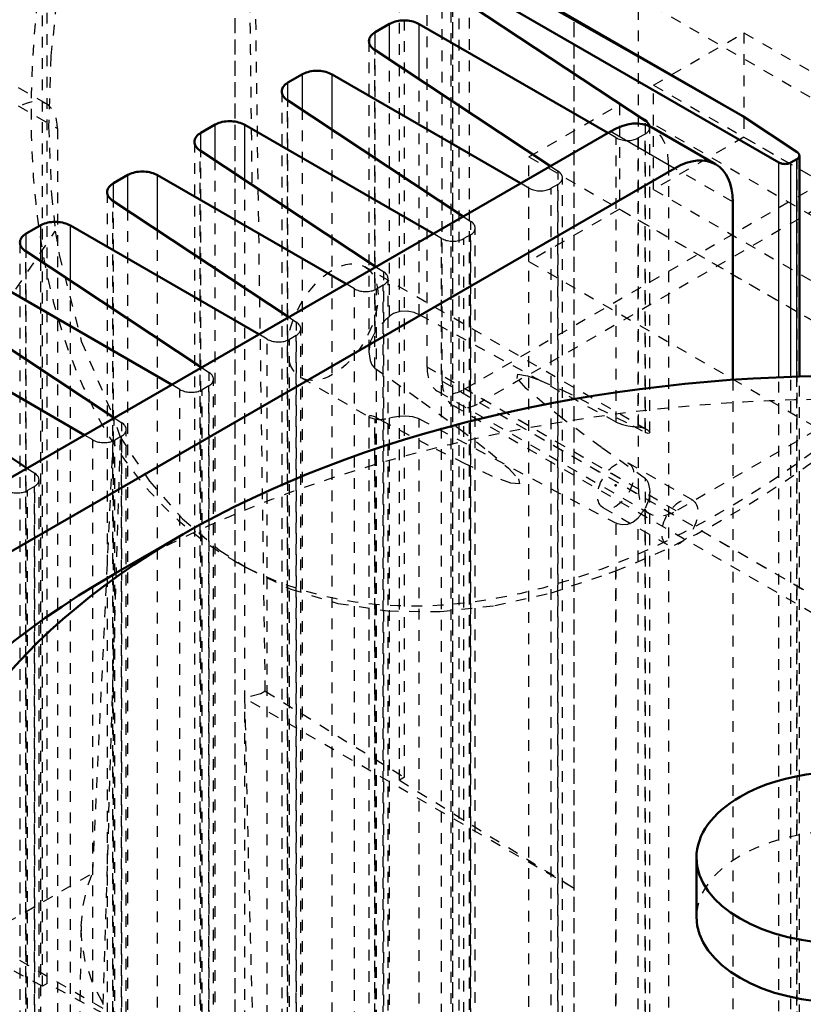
# Model space of a CAD drawing. Header units: millimetres. Extents: x -907 to 463, y -591 to 1160.
# Tile 53 of 60: x -240 to -167, y 611 to 703. Entities that reach past the tile are written whole.
import ezdxf

# ---------------------------------------------------------------- set-up
doc = ezdxf.new("R2010")
doc.units = ezdxf.units.MM
doc.linetypes.add('Dashed', pattern=[2, 1, -1])
for name, color, linetype, lineweight in [('2d ConnectionPoints', 7, 'Continuous', 50), ('AM_0', 7, 'Continuous', 50), ('AM_4', 3, 'Continuous', 25), ('AM_9', 6, 'Dashed', 25)]:
    doc.layers.add(name, color=color, linetype=linetype, lineweight=lineweight)

# ---------------------------------------------------------------- blocks, each defined once
blk = doc.blocks.new('108_part_1_3_0_in_HSVP164161451021531101300230_6')
at = {"layer": 'AM_9'}
for p, q in [((-237.563, 695.328), (-248.17, 701.451)), ((-247.134, 699.162), (-236.527, 693.038)), ((-236.527, 693.038), (-236.527, 577.09))]:
    blk.add_line(p, q, dxfattribs=at)
blk.add_ellipse((-240.063, 690.997), major_axis=(2.5, 4.33), ratio=0.577382, start_param=5.497706, end_param=7.068502, dxfattribs=at)
blk = doc.blocks.new('110_Upper_Cover_2PumpDrive_210_3_0_in_HSVP164161451021531101300230_6')
at = {"layer": 'AM_9'}
for p, q in [((-237.941, 612.606), (-237.941, 732.363)), ((-237.473, 612.876), (-237.473, 731.736)), ((-219.91, 719.37), (-219.91, 496.454)), ((-237.941, 612.606), (-264.286, 626.788)), ((-253.931, 623.061), (-219.91, 603.421)), ((-237.473, 612.876), (-237.941, 612.606)), ((-219.91, 603.421), (-237.473, 612.876))]:
    blk.add_line(p, q, dxfattribs=at)
blk = doc.blocks.new('111_Lower_Cover_2PumpDrive_2_3_0_in_HSVP164161451021531101300230_6')
at = {"layer": 'AM_0'}
for p, q in [((-172.301, 694.182), (-221.567, 722.625)), ((-168.905, 689.838), (-197.908, 706.581)), ((-199.475, 705.677), (-181.42, 693.746)), ((-205.389, 702.833), (-206.746, 702.05)), ((-184.949, 692.61), (-202.611, 702.806)), ((-206.794, 700.391), (-190.325, 689.507)), ((-213.565, 698.113), (-214.922, 697.33)), ((-193.125, 687.89), (-210.787, 698.086)), ((-214.97, 695.671), (-198.501, 684.787)), ((-172.301, 694.182), (-167.209, 690.817)), ((-221.741, 693.393), (-223.098, 692.61)), ((-201.301, 683.17), (-218.963, 693.366)), ((-223.146, 690.951), (-206.676, 680.067)), ((-166.994, 669.771), (-166.994, 690.487)), ((-167.794, 689.827), (-167.228, 690.154)), ((-229.917, 688.673), (-231.274, 687.89)), ((-209.477, 678.45), (-227.139, 688.646)), ((-231.322, 686.231), (-214.852, 675.347)), ((-238.093, 683.954), (-239.45, 683.17)), ((-217.653, 673.731), (-235.315, 683.927)), ((-239.498, 681.512), (-223.028, 670.628)), ((-225.829, 669.011), (-243.491, 679.207)), ((-247.674, 676.792), (-231.204, 665.908)), ((-234.005, 664.291), (-251.667, 674.487)), ((-255.85, 672.072), (-239.38, 661.188))]:
    blk.add_line(p, q, dxfattribs=at)
for points in [[(-172.301, 694.182), (-182.046, 699.76), (-190.861, 704.73), (-198.679, 709.056), (-205.44, 712.705), (-211.093, 715.648), (-215.595, 717.863), (-218.911, 719.334), (-221.017, 720.048), (-221.825, 720.068)], [(-202.611, 702.806), (-202.744, 702.876), (-202.886, 702.94), (-203.036, 702.996), (-203.194, 703.044), (-203.357, 703.084), (-203.525, 703.115), (-203.697, 703.137), (-203.87, 703.151), (-204.045, 703.155), (-204.219, 703.151), (-204.391, 703.137), (-204.56, 703.114), (-204.724, 703.083), (-204.883, 703.043), (-205.035, 702.994), (-205.179, 702.938), (-205.313, 702.875), (-205.389, 702.833)], [(-206.746, 702.05), (-206.864, 701.975), (-206.97, 701.895), (-207.064, 701.809), (-207.144, 701.718), (-207.211, 701.623), (-207.263, 701.525), (-207.301, 701.424), (-207.324, 701.321), (-207.332, 701.217)], [(-207.332, 701.217), (-207.324, 701.113), (-207.301, 701.009), (-207.263, 700.906), (-207.211, 700.806), (-207.144, 700.708), (-207.064, 700.614), (-206.97, 700.524), (-206.864, 700.439), (-206.794, 700.391)], [(-210.787, 698.086), (-210.92, 698.157), (-211.062, 698.22), (-211.212, 698.276), (-211.37, 698.324), (-211.533, 698.364), (-211.701, 698.395), (-211.873, 698.417), (-212.046, 698.431), (-212.221, 698.435), (-212.395, 698.431), (-212.567, 698.417), (-212.736, 698.394), (-212.9, 698.363), (-213.059, 698.323), (-213.211, 698.274), (-213.355, 698.218), (-213.489, 698.155), (-213.565, 698.113)], [(-214.922, 697.33), (-215.04, 697.256), (-215.146, 697.175), (-215.24, 697.089), (-215.32, 696.998), (-215.387, 696.903), (-215.439, 696.805), (-215.477, 696.704), (-215.5, 696.601), (-215.508, 696.497)], [(-215.508, 696.497), (-215.5, 696.393), (-215.477, 696.289), (-215.439, 696.186), (-215.387, 696.086), (-215.32, 695.988), (-215.24, 695.894), (-215.146, 695.804), (-215.04, 695.719), (-214.97, 695.671)], [(-218.963, 693.366), (-219.096, 693.437), (-219.238, 693.5), (-219.388, 693.556), (-219.545, 693.604), (-219.709, 693.644), (-219.877, 693.675), (-220.049, 693.698), (-220.222, 693.711), (-220.397, 693.715), (-220.571, 693.711), (-220.743, 693.697), (-220.912, 693.674), (-221.076, 693.643), (-221.235, 693.603), (-221.387, 693.555), (-221.531, 693.498), (-221.665, 693.435), (-221.741, 693.393)], [(-181.017, 693.126), (-181.023, 693.204), (-181.04, 693.282), (-181.068, 693.359), (-181.108, 693.435), (-181.158, 693.508), (-181.218, 693.578), (-181.289, 693.646), (-181.368, 693.709), (-181.42, 693.746)], [(-223.098, 692.61), (-223.216, 692.536), (-223.322, 692.455), (-223.416, 692.369), (-223.496, 692.278), (-223.563, 692.183), (-223.615, 692.085), (-223.653, 691.984), (-223.676, 691.881), (-223.683, 691.777)], [(-223.683, 691.777), (-223.676, 691.673), (-223.653, 691.569), (-223.615, 691.466), (-223.563, 691.366), (-223.496, 691.268), (-223.416, 691.174), (-223.322, 691.084), (-223.216, 691), (-223.146, 690.951)], [(-167.228, 690.154), (-167.181, 690.184), (-167.139, 690.216), (-167.101, 690.25), (-167.069, 690.287), (-167.042, 690.324), (-167.021, 690.364), (-167.006, 690.404), (-166.997, 690.445), (-166.994, 690.487)], [(-166.994, 690.487), (-166.997, 690.529), (-167.006, 690.57), (-167.021, 690.611), (-167.042, 690.651), (-167.069, 690.691), (-167.101, 690.728), (-167.139, 690.764), (-167.181, 690.798), (-167.209, 690.817)], [(-168.905, 689.838), (-168.852, 689.81), (-168.796, 689.784), (-168.735, 689.762), (-168.672, 689.743), (-168.607, 689.727), (-168.54, 689.714), (-168.471, 689.705), (-168.402, 689.7), (-168.332, 689.698), (-168.262, 689.7), (-168.194, 689.706), (-168.126, 689.715), (-168.06, 689.727), (-167.997, 689.743), (-167.936, 689.762), (-167.878, 689.785), (-167.825, 689.81), (-167.794, 689.827)], [(-227.139, 688.646), (-227.272, 688.717), (-227.414, 688.78), (-227.564, 688.836), (-227.721, 688.884), (-227.885, 688.924), (-228.053, 688.955), (-228.224, 688.978), (-228.398, 688.991), (-228.573, 688.996), (-228.747, 688.991), (-228.919, 688.977), (-229.088, 688.955), (-229.252, 688.923), (-229.411, 688.883), (-229.563, 688.835), (-229.706, 688.779), (-229.841, 688.715), (-229.917, 688.673)], [(-231.274, 687.89), (-231.391, 687.816), (-231.498, 687.735), (-231.591, 687.649), (-231.672, 687.558), (-231.739, 687.463), (-231.791, 687.365), (-231.829, 687.264), (-231.852, 687.161), (-231.859, 687.057)], [(-231.859, 687.057), (-231.852, 686.953), (-231.829, 686.849), (-231.791, 686.747), (-231.739, 686.646), (-231.672, 686.548), (-231.591, 686.454), (-231.498, 686.365), (-231.391, 686.28), (-231.322, 686.231)], [(-235.315, 683.927), (-235.447, 683.997), (-235.589, 684.06), (-235.74, 684.116), (-235.897, 684.164), (-236.061, 684.204), (-236.229, 684.235), (-236.4, 684.258), (-236.574, 684.271), (-236.749, 684.276), (-236.922, 684.271), (-237.095, 684.257), (-237.263, 684.235), (-237.428, 684.203), (-237.587, 684.163), (-237.739, 684.115), (-237.882, 684.059), (-238.017, 683.995), (-238.093, 683.954)], [(-239.45, 683.17), (-239.567, 683.096), (-239.674, 683.015), (-239.767, 682.929), (-239.848, 682.839), (-239.915, 682.744), (-239.967, 682.645), (-240.005, 682.544), (-240.028, 682.441), (-240.035, 682.337)], [(-240.035, 682.337), (-240.028, 682.233), (-240.005, 682.129), (-239.967, 682.027), (-239.915, 681.926), (-239.848, 681.829), (-239.767, 681.735), (-239.674, 681.645), (-239.567, 681.56), (-239.498, 681.512)]]:
    blk.add_lwpolyline(points, dxfattribs=at)
at = {"layer": 'AM_4'}
for p, q in [((-205.389, 699.463), (-205.389, 702.833)), ((-202.611, 697.627), (-202.611, 702.806)), ((-206.746, 700.359), (-206.746, 702.05)), ((-213.565, 694.743), (-213.565, 698.113)), ((-210.787, 692.907), (-210.787, 698.086)), ((-214.922, 695.639), (-214.922, 697.33)), ((-221.741, 690.023), (-221.741, 693.393)), ((-218.963, 688.187), (-218.963, 693.366)), ((-223.098, 690.919), (-223.098, 692.61)), ((-168.905, 669.705), (-168.905, 689.838)), ((-167.794, 669.746), (-167.794, 689.827)), ((-167.228, 669.765), (-167.228, 690.154)), ((-229.917, 685.303), (-229.917, 688.673)), ((-227.139, 683.467), (-227.139, 688.646)), ((-231.274, 686.199), (-231.274, 687.89)), ((-239.45, 681.48), (-239.45, 683.17)), ((-238.093, 680.583), (-238.093, 683.954)), ((-235.315, 678.747), (-235.315, 683.927))]:
    blk.add_line(p, q, dxfattribs=at)
at = {"layer": 'AM_9'}
for p, q in [((-219.91, 718.962), (-219.91, 495.23)), ((-199.663, 705.966), (-199.663, 505.732)), ((-199.475, 505.503), (-199.475, 705.677)), ((-199.458, 505.997), (-199.458, 705.666)), ((-198.881, 506.33), (-198.881, 705.284)), ((-197.908, 506.407), (-197.908, 704.642)), ((-207.332, 701.217), (-207.332, 672.096)), ((-206.794, 670.572), (-206.794, 700.391)), ((-206.746, 673.972), (-206.746, 700.359)), ((-205.389, 675.432), (-205.389, 699.463)), ((-202.611, 675.567), (-202.611, 697.627)), ((-215.508, 696.497), (-215.508, 496.312)), ((-214.97, 495.659), (-214.97, 695.671)), ((-214.922, 497.07), (-214.922, 695.639)), ((-213.565, 497.853), (-213.565, 694.743)), ((-181.42, 664.519), (-181.42, 693.746)), ((-210.787, 498.074), (-210.787, 692.907)), ((-184.168, 692.159), (-184.949, 692.61)), ((-181.457, 692.501), (-182.085, 692.139)), ((-181.457, 664.884), (-181.457, 692.501)), ((-181.017, 664.549), (-181.017, 693.126)), ((-223.683, 691.777), (-223.683, 491.592)), ((-184.168, 665.51), (-184.168, 692.159)), ((-182.085, 665.032), (-182.085, 692.139)), ((-223.146, 490.939), (-223.146, 690.951)), ((-223.098, 492.35), (-223.098, 690.919)), ((-167.209, 497.257), (-167.209, 690.817)), ((-221.741, 493.133), (-221.741, 690.023)), ((-190.325, 689.507), (-189.596, 689.026)), ((-189.596, 492.259), (-189.596, 689.026)), ((-218.963, 493.354), (-218.963, 688.187)), ((-192.344, 687.439), (-193.125, 687.89)), ((-189.633, 687.782), (-190.261, 687.419)), ((-189.633, 491.201), (-189.633, 687.782)), ((-189.193, 491.77), (-189.193, 688.406)), ((-231.859, 687.057), (-231.859, 486.872)), ((-192.344, 490.673), (-192.344, 687.439)), ((-190.261, 490.839), (-190.261, 687.419)), ((-231.322, 486.22), (-231.322, 686.231)), ((-231.274, 487.63), (-231.274, 686.199)), ((-229.917, 488.413), (-229.917, 685.303)), ((-198.501, 684.787), (-197.772, 684.306)), ((-197.772, 487.539), (-197.772, 684.306)), ((-227.139, 488.635), (-227.139, 683.467)), ((-200.52, 682.719), (-201.301, 683.17)), ((-197.369, 487.05), (-197.369, 683.686)), ((-240.035, 682.337), (-240.035, 482.152)), ((-200.52, 485.953), (-200.52, 682.719)), ((-197.808, 683.062), (-198.436, 682.699)), ((-198.436, 486.119), (-198.436, 682.699)), ((-197.808, 486.481), (-197.808, 683.062)), ((-239.498, 481.5), (-239.498, 681.512)), ((-239.45, 482.91), (-239.45, 681.48)), ((-238.093, 483.693), (-238.093, 680.583)), ((-181.202, 664.76), (-207.718, 680.068)), ((-206.676, 680.067), (-205.948, 679.586)), ((-205.948, 482.819), (-205.948, 679.586)), ((-235.315, 483.915), (-235.315, 678.747)), ((-205.545, 482.33), (-205.545, 678.967)), ((-208.696, 678), (-209.477, 678.45)), ((-208.696, 481.233), (-208.696, 678)), ((-205.984, 678.342), (-206.612, 677.979)), ((-206.612, 481.399), (-206.612, 677.979)), ((-205.984, 481.762), (-205.984, 678.342)), ((-214.852, 675.347), (-214.124, 674.866)), ((-214.124, 478.1), (-214.124, 674.866)), ((-184.168, 665.51), (-202.611, 675.567)), ((-213.721, 477.61), (-213.721, 674.247)), ((-216.872, 673.28), (-217.653, 673.731)), ((-216.872, 527.83), (-216.872, 673.28)), ((-214.16, 673.622), (-214.788, 673.259)), ((-214.788, 476.679), (-214.788, 673.259)), ((-214.16, 477.042), (-214.16, 673.622)), ((-223.028, 670.628), (-222.3, 670.146)), ((-222.3, 473.38), (-222.3, 670.146)), ((-221.897, 472.89), (-221.897, 669.527)), ((-213.718, 669.675), (-207.221, 665.925)), ((-191.337, 669.432), (-189.193, 668.482)), ((-168.905, 496.278), (-168.905, 669.705)), ((-167.794, 498.469), (-167.794, 669.746)), ((-167.228, 498.795), (-167.228, 669.765)), ((-166.994, 497.894), (-166.994, 669.771)), ((-225.048, 668.56), (-225.829, 669.011)), ((-225.048, 471.793), (-225.048, 668.56)), ((-222.336, 668.902), (-222.964, 668.54)), ((-222.964, 471.959), (-222.964, 668.54)), ((-222.336, 472.322), (-222.336, 668.902)), ((-189.193, 668.482), (-187.643, 667.736)), ((-187.643, 667.736), (-182.605, 665.149)), ((-189.193, 665.844), (-190.849, 667.147)), ((-231.204, 665.908), (-230.476, 665.426)), ((-207.332, 666.037), (-207.295, 665.974)), ((-207.332, 666.03), (-207.332, 545.531)), ((-207.295, 665.974), (-207.247, 665.94)), ((-207.247, 665.94), (-206.938, 665.832)), ((-206.938, 665.832), (-206.746, 665.792)), ((-206.794, 544.008), (-206.794, 665.984)), ((-206.746, 547.408), (-206.746, 665.792)), ((-205.389, 548.868), (-205.389, 665.898)), ((-202.611, 549.003), (-202.611, 665.82)), ((-202.611, 665.82), (-184.168, 656.02)), ((-230.476, 468.66), (-230.476, 665.426)), ((-230.073, 468.17), (-230.073, 664.807)), ((-182.605, 665.149), (-181.42, 664.519)), ((-181.232, 664.778), (-181.03, 664.592)), ((-233.224, 663.84), (-234.005, 664.291)), ((-233.224, 467.073), (-233.224, 663.84)), ((-230.512, 664.182), (-231.14, 663.82)), ((-231.14, 467.24), (-231.14, 663.82)), ((-230.512, 467.602), (-230.512, 664.182)), ((-181.017, 664.54), (-181.073, 664.454)), ((-181.03, 664.592), (-181.017, 664.54)), ((-239.38, 661.188), (-238.652, 660.707)), ((-238.652, 463.94), (-238.652, 660.707)), ((-238.249, 463.45), (-238.249, 660.087)), ((-181.42, 537.955), (-181.42, 660.183)), ((-238.688, 659.462), (-239.316, 659.1)), ((-239.316, 462.52), (-239.316, 659.1)), ((-238.688, 462.882), (-238.688, 659.462)), ((-181.017, 537.975), (-181.017, 658.978)), ((-181.457, 538.32), (-181.457, 657.412)), ((-182.085, 538.468), (-182.085, 656.54)), ((-184.168, 538.946), (-184.168, 656.02))]:
    blk.add_line(p, q, dxfattribs=at)
for points in [[(-174.112, 695.229), (-183.327, 700.514), (-191.63, 705.202), (-198.959, 709.258), (-205.258, 712.652), (-210.478, 715.357), (-214.58, 717.353), (-217.533, 718.625), (-219.314, 719.163), (-219.91, 718.962), (-219.91, 718.962)], [(-181.457, 692.501), (-181.368, 692.557), (-181.289, 692.618), (-181.218, 692.682), (-181.158, 692.75), (-181.108, 692.822), (-181.068, 692.895), (-181.04, 692.971), (-181.023, 693.048), (-181.017, 693.126)], [(-184.168, 692.159), (-184.069, 692.106), (-183.962, 692.059), (-183.85, 692.017), (-183.731, 691.981), (-183.609, 691.951), (-183.483, 691.928), (-183.354, 691.911), (-183.224, 691.901), (-183.093, 691.897), (-182.962, 691.901), (-182.833, 691.911), (-182.707, 691.928), (-182.583, 691.952), (-182.464, 691.982), (-182.35, 692.018), (-182.243, 692.06), (-182.142, 692.108), (-182.085, 692.139)], [(-189.193, 688.406), (-189.199, 688.485), (-189.216, 688.562), (-189.244, 688.639), (-189.284, 688.715), (-189.334, 688.788), (-189.394, 688.858), (-189.464, 688.926), (-189.544, 688.989), (-189.596, 689.026)], [(-189.633, 687.782), (-189.544, 687.837), (-189.464, 687.898), (-189.394, 687.962), (-189.334, 688.03), (-189.284, 688.102), (-189.244, 688.175), (-189.216, 688.251), (-189.199, 688.328), (-189.193, 688.406)], [(-192.344, 687.439), (-192.245, 687.386), (-192.138, 687.339), (-192.025, 687.297), (-191.907, 687.261), (-191.785, 687.231), (-191.659, 687.208), (-191.53, 687.191), (-191.4, 687.181), (-191.269, 687.177), (-191.138, 687.181), (-191.009, 687.191), (-190.883, 687.208), (-190.759, 687.232), (-190.64, 687.262), (-190.526, 687.298), (-190.418, 687.34), (-190.318, 687.388), (-190.261, 687.419)], [(-197.369, 683.686), (-197.375, 683.765), (-197.392, 683.843), (-197.42, 683.919), (-197.46, 683.995), (-197.51, 684.068), (-197.57, 684.139), (-197.64, 684.206), (-197.72, 684.27), (-197.772, 684.306)], [(-197.808, 683.062), (-197.72, 683.118), (-197.64, 683.178), (-197.57, 683.242), (-197.51, 683.311), (-197.46, 683.382), (-197.42, 683.456), (-197.392, 683.531), (-197.375, 683.608), (-197.369, 683.686)], [(-200.52, 682.719), (-200.421, 682.667), (-200.314, 682.619), (-200.201, 682.577), (-200.083, 682.541), (-199.961, 682.511), (-199.835, 682.488), (-199.706, 682.471), (-199.576, 682.461), (-199.445, 682.458), (-199.314, 682.461), (-199.185, 682.471), (-199.059, 682.488), (-198.935, 682.512), (-198.816, 682.542), (-198.702, 682.578), (-198.594, 682.62), (-198.493, 682.668), (-198.436, 682.699)], [(-205.545, 678.967), (-205.551, 679.045), (-205.568, 679.123), (-205.596, 679.2), (-205.636, 679.275), (-205.686, 679.348), (-205.746, 679.419), (-205.816, 679.486), (-205.896, 679.55), (-205.948, 679.586)], [(-205.984, 678.342), (-205.896, 678.398), (-205.816, 678.458), (-205.746, 678.523), (-205.686, 678.591), (-205.636, 678.662), (-205.596, 678.736), (-205.568, 678.811), (-205.551, 678.889), (-205.545, 678.967)], [(-208.696, 678), (-208.597, 677.947), (-208.49, 677.899), (-208.377, 677.857), (-208.259, 677.821), (-208.137, 677.791), (-208.01, 677.768), (-207.882, 677.751), (-207.752, 677.741), (-207.621, 677.738), (-207.49, 677.741), (-207.361, 677.751), (-207.235, 677.768), (-207.111, 677.792), (-206.992, 677.822), (-206.878, 677.858), (-206.77, 677.9), (-206.669, 677.948), (-206.612, 677.979)], [(-202.611, 675.567), (-203.108, 675.771), (-203.752, 675.893), (-204.423, 675.866), (-205.03, 675.67), (-205.389, 675.432)], [(-213.721, 674.247), (-213.727, 674.325), (-213.744, 674.403), (-213.772, 674.48), (-213.811, 674.555), (-213.862, 674.628), (-213.922, 674.699), (-213.992, 674.766), (-214.072, 674.83), (-214.124, 674.866)], [(-214.16, 673.622), (-214.072, 673.678), (-213.992, 673.738), (-213.922, 673.803), (-213.862, 673.871), (-213.811, 673.942), (-213.772, 674.016), (-213.744, 674.092), (-213.727, 674.169), (-213.721, 674.247)], [(-206.746, 673.972), (-206.757, 673.956), (-207.181, 673.103), (-207.331, 672.151), (-207.332, 672.096)], [(-216.872, 673.28), (-216.772, 673.227), (-216.666, 673.179), (-216.553, 673.137), (-216.435, 673.101), (-216.313, 673.072), (-216.186, 673.048), (-216.058, 673.031), (-215.927, 673.021), (-215.797, 673.018), (-215.666, 673.021), (-215.537, 673.032), (-215.41, 673.049), (-215.287, 673.072), (-215.168, 673.102), (-215.054, 673.138), (-214.946, 673.181), (-214.845, 673.228), (-214.788, 673.259)], [(-207.332, 672.096), (-207.223, 671.27), (-207.06, 670.876), (-206.856, 670.62), (-206.794, 670.572)], [(-206.794, 670.572), (-202.404, 667.468), (-198.836, 664.858), (-196.117, 662.763), (-194.267, 661.198), (-193.302, 660.175), (-193.227, 659.701), (-194.045, 659.781), (-195.748, 660.414), (-198.323, 661.595), (-201.752, 663.314), (-206.007, 665.56), (-206.794, 665.984)], [(-222.336, 668.902), (-222.248, 668.958), (-222.168, 669.018), (-222.098, 669.083), (-222.037, 669.151), (-221.987, 669.222), (-221.948, 669.296), (-221.92, 669.372), (-221.903, 669.449), (-221.897, 669.527)], [(-221.897, 669.527), (-221.903, 669.605), (-221.92, 669.683), (-221.948, 669.76), (-221.987, 669.835), (-222.037, 669.908), (-222.098, 669.979), (-222.168, 670.046), (-222.248, 670.11), (-222.3, 670.146)], [(-190.849, 667.147), (-192.583, 668.642), (-193.432, 669.594), (-193.39, 669.995), (-192.456, 669.842), (-191.337, 669.432)], [(-225.048, 668.56), (-224.948, 668.507), (-224.842, 668.459), (-224.729, 668.418), (-224.611, 668.381), (-224.488, 668.352), (-224.362, 668.328), (-224.234, 668.311), (-224.103, 668.301), (-223.973, 668.298), (-223.842, 668.301), (-223.713, 668.312), (-223.586, 668.329), (-223.463, 668.352), (-223.344, 668.382), (-223.23, 668.419), (-223.122, 668.461), (-223.021, 668.508), (-222.964, 668.54)], [(-206.794, 665.984), (-206.888, 666.031), (-207.093, 666.101), (-207.28, 666.097), (-207.332, 666.037)], [(-205.389, 665.898), (-205.124, 665.968), (-204.52, 666.072), (-203.879, 666.103), (-203.238, 666.037), (-202.665, 665.847), (-202.611, 665.82)], [(-181.42, 660.183), (-185.542, 663.126), (-188.832, 665.568), (-189.193, 665.844)], [(-230.512, 664.182), (-230.424, 664.238), (-230.344, 664.298), (-230.274, 664.363), (-230.213, 664.431), (-230.163, 664.502), (-230.124, 664.576), (-230.096, 664.652), (-230.079, 664.729), (-230.073, 664.807)], [(-230.073, 664.807), (-230.079, 664.885), (-230.096, 664.963), (-230.124, 665.04), (-230.163, 665.115), (-230.213, 665.189), (-230.274, 665.259), (-230.344, 665.327), (-230.424, 665.39), (-230.476, 665.426)], [(-184.168, 665.51), (-183.992, 665.423), (-183.552, 665.267), (-183.076, 665.157), (-182.616, 665.087), (-182.21, 665.043), (-182.085, 665.032)], [(-181.457, 664.884), (-181.275, 664.802), (-181.232, 664.778)], [(-233.224, 663.84), (-233.124, 663.787), (-233.018, 663.74), (-232.905, 663.698), (-232.787, 663.662), (-232.664, 663.632), (-232.538, 663.608), (-232.41, 663.592), (-232.279, 663.581), (-232.148, 663.578), (-232.018, 663.582), (-231.889, 663.592), (-231.762, 663.609), (-231.639, 663.633), (-231.52, 663.663), (-231.406, 663.699), (-231.298, 663.741), (-231.197, 663.789), (-231.14, 663.82)], [(-181.073, 664.454), (-181.176, 664.437), (-181.356, 664.487), (-181.42, 664.519)], [(-238.688, 659.462), (-238.6, 659.518), (-238.52, 659.579), (-238.45, 659.643), (-238.389, 659.711), (-238.339, 659.783), (-238.3, 659.856), (-238.272, 659.932), (-238.254, 660.009), (-238.249, 660.087)], [(-238.249, 660.087), (-238.254, 660.165), (-238.272, 660.243), (-238.3, 660.32), (-238.339, 660.396), (-238.389, 660.469), (-238.45, 660.539), (-238.52, 660.607), (-238.6, 660.67), (-238.652, 660.707)], [(-181.42, 660.183), (-181.297, 660.065), (-181.151, 659.8), (-181.03, 659.251), (-181.017, 658.981)], [(-241.4, 659.12), (-241.3, 659.067), (-241.194, 659.02), (-241.081, 658.978), (-240.963, 658.942), (-240.84, 658.912), (-240.714, 658.888), (-240.586, 658.872), (-240.455, 658.862), (-240.324, 658.858), (-240.194, 658.862), (-240.065, 658.872), (-239.938, 658.889), (-239.815, 658.913), (-239.696, 658.943), (-239.582, 658.979), (-239.474, 659.021), (-239.373, 659.069), (-239.316, 659.1)], [(-181.017, 658.981), (-181.103, 658.26), (-181.457, 657.412)], [(-182.085, 656.54), (-182.138, 656.477), (-182.572, 656.114), (-183.105, 655.902), (-183.61, 655.866), (-184.046, 655.964), (-184.168, 656.02)]]:
    blk.add_lwpolyline(points, dxfattribs=at)
blk.add_ellipse((-210.718, 674.871), major_axis=(3, 5.196), ratio=0.577382, dxfattribs=at)
for centre, start_param, end_param in [((-204.41, 671.23), 4.159758, 4.509872), ((-204.41, 671.23), 0.202354, 0.552468), ((-184.201, 659.564), 3.223362, 3.404573), ((-184.201, 659.564), 1.307653, 1.488865)]:
    blk.add_ellipse(centre, major_axis=(-3, -5.196), ratio=0.577382, start_param=start_param, end_param=end_param, dxfattribs=at)
blk = doc.blocks.new('112_nslbey5pws5vsow7bp1trf2ns________0_in_HSVP164161451021531101300230_6')
at = {"layer": 'AM_0'}
for p, q in [((-293.308, 630.056), (-184.696, 692.756)), ((-174.836, 689.668), (-180.847, 693.137)), ((-287.297, 626.586), (-178.686, 689.286)), ((-173.241, 686.142), (-173.241, 669.463)), ((-224.767, 654.973), (-231.235, 651.238)), ((-176.635, 624.669), (-176.635, 619.117))]:
    blk.add_line(p, q, dxfattribs=at)
for centre, major_axis, ratio, start_param, end_param in [((-184.696, 686.469), (3.85, 6.669), 0.577382, 0, 0.785317), ((-178.686, 682.999), (3.85, 6.669), 0.577382, 5.497706, 7.068502), ((-162.635, 619.117), (87.855, 0), 0.577288, 0.785236, 2.356194), ((-162.635, 619.117), (87.855, 0), 0.577288, 2.356194, 7.068421), ((-162.635, 611.649), (97, 0), 0.577288, 2.356194, 3.141593), ((-162.635, 611.649), (97, 0), 0.577288, 3.141593, 7.068421), ((-162.635, 624.669), (14, 0), 0.577288, 6.283185, 8.63938), ((-162.635, 624.669), (14, 0), 0.577288, 2.356194, 3.141593), ((-162.635, 624.669), (14, 0), 0.577288, 3.141593, 6.283185), ((-162.635, 619.117), (14, 0), 0.577288, 3.141593, 6.283185)]:
    blk.add_ellipse(centre, major_axis=major_axis, ratio=ratio, start_param=start_param, end_param=end_param, dxfattribs=at)
at = {"layer": 'AM_4'}
blk.add_line((-178.686, 689.286), (-184.696, 692.756), dxfattribs=at)
at = {"layer": 'AM_9'}
for p, q in [((-179.252, 689.612), (-179.252, 536.558)), ((-173.241, 686.142), (-179.252, 689.612)), ((-173.241, 669.463), (-173.241, 533.088)), ((-176.991, 658.173), (-183.001, 661.642)), ((-185.401, 657.485), (-179.391, 654.016))]:
    blk.add_line(p, q, dxfattribs=at)
for centre, major_axis, ratio, start_param, end_param in [((-184.696, 686.469), (3.85, 6.669), 0.577382, 5.497706, 6.283185), ((-162.635, 611.649), (97, 0), 0.577288, 0.785236, 2.356194), ((-162.635, 619.117), (14, 0), 0.577288, 0, 3.141593)]:
    blk.add_ellipse(centre, major_axis=major_axis, ratio=ratio, start_param=start_param, end_param=end_param, dxfattribs=at)
for centre in [(-184.201, 659.564), (-178.191, 656.094)]:
    blk.add_ellipse(centre, major_axis=(1.2, 2.079), ratio=0.577382, dxfattribs=at)
blk = doc.blocks.new('128_part_1_4_0_in_HSVP164161451021531101300230_6')
at = {"layer": 'AM_9'}
for p, q in [((-184.201, 706.495), (-132.936, 676.9)), ((-180.666, 697.104), (-172.181, 702.003)), ((-172.181, 702.003), (-172.181, 692.204)), ((-172.181, 702.003), (-120.915, 672.408)), ((-180.666, 697.104), (-129.401, 667.51)), ((-180.666, 687.306), (-180.666, 697.104)), ((-192.333, 690.369), (-183.848, 695.267)), ((-183.848, 695.267), (-183.848, 685.469)), ((-183.848, 695.267), (-132.583, 665.673)), ((-172.181, 692.204), (-180.666, 687.306)), ((-172.181, 692.204), (-120.915, 662.609)), ((-192.333, 690.369), (-141.068, 660.774)), ((-192.333, 680.57), (-192.333, 690.369)), ((-180.666, 687.306), (-129.401, 657.711)), ((-183.848, 685.469), (-192.333, 680.57)), ((-183.848, 685.469), (-132.583, 655.874)), ((-192.333, 680.57), (-141.068, 650.976))]:
    blk.add_line(p, q, dxfattribs=at)
blk = doc.blocks.new('129_part_2_4_0_in_HSVP164161451021531101300230_6')
at = {"layer": 'AM_9'}
for p, q in [((-200.465, 669.344), (-200.465, 785.293)), ((-184.201, 706.495), (-132.936, 676.9)), ((-180.666, 697.104), (-172.181, 702.003)), ((-172.181, 702.003), (-172.181, 692.204)), ((-172.181, 702.003), (-120.915, 672.408)), ((-139.3, 700.571), (-196.929, 667.302)), ((-180.666, 697.104), (-129.401, 667.51)), ((-180.666, 687.306), (-180.666, 697.104)), ((-192.333, 690.369), (-183.848, 695.267)), ((-183.848, 695.267), (-183.848, 685.469)), ((-183.848, 695.267), (-132.583, 665.673)), ((-172.181, 692.204), (-180.666, 687.306)), ((-172.181, 692.204), (-120.915, 662.609)), ((-192.333, 680.57), (-192.333, 690.369)), ((-192.333, 690.369), (-141.068, 660.774)), ((-180.666, 687.306), (-129.401, 657.711)), ((-183.848, 685.469), (-192.333, 680.57)), ((-183.848, 685.469), (-132.583, 655.874)), ((-192.333, 680.57), (-141.068, 650.976)), ((-200.465, 669.344), (-149.2, 639.749)), ((-199.429, 667.055), (-148.164, 637.46)), ((-196.929, 667.302), (-145.664, 637.707))]:
    blk.add_line(p, q, dxfattribs=at)
blk.add_ellipse((-196.929, 671.385), major_axis=(2.5, 4.33), ratio=0.577382, start_param=2.356113, end_param=3.92691, dxfattribs=at)
blk = doc.blocks.new('130_Upper_Cover_2PumpDrive_210_4_0_in_HSVP164161451021531101300230_6')
at = {"layer": 'AM_9'}
for p, q in [((-201.879, 670.65), (-201.879, 783.473)), ((-182.08, 659.22), (-182.08, 775.169)), ((-204, 632.2), (-204, 751.957)), ((-217.042, 640.273), (-218.174, 720.665)), ((-204.468, 631.929), (-204.468, 712.753)), ((-136.825, 704.122), (-198.343, 668.608)), ((-188.09, 514.007), (-188.09, 703.299)), ((-101.33, 701.754), (-178.544, 657.179)), ((-265.166, 641.582), (-236.723, 683.403)), ((-178.544, 657.179), (-201.879, 670.65)), ((-200.843, 668.361), (-181.044, 656.931)), ((-182.08, 659.22), (-198.343, 668.608)), ((-233.221, 623.234), (-231.195, 665.781)), ((-230.612, 664.053), (-231.195, 665.781)), ((-234.091, 550.923), (-230.612, 664.053)), ((-220.048, 652.563), (-218.728, 651.801)), ((-184.201, 580.747), (-184.201, 651.572)), ((-217.464, 640.03), (-218.979, 639.622)), ((-217.042, 640.273), (-217.464, 640.03)), ((-217.042, 640.273), (-204, 632.2)), ((-188.09, 621.79), (-218.979, 639.622)), ((-204, 632.2), (-204.468, 631.929)), ((-204.468, 631.929), (-188.09, 621.79)), ((-265.547, 604.573), (-233.221, 623.234)), ((-234.307, 618.233), (-235.421, 545.218))]:
    blk.add_line(p, q, dxfattribs=at)
for points in [[(-200.876, 782.894), (-205.785, 776.927), (-210.45, 770.614), (-214.836, 764.003), (-218.91, 757.145), (-222.641, 750.092), (-225.999, 742.898), (-228.96, 735.617), (-231.501, 728.304), (-233.603, 721.016), (-235.25, 713.808), (-236.429, 706.734), (-237.13, 699.849), (-237.35, 693.205), (-237.086, 686.852), (-236.723, 683.403)], [(-236.723, 683.403), (-236.354, 681.19), (-234.29, 673.09), (-231.195, 665.781)], [(-230.612, 664.053), (-227.913, 659.973), (-224.802, 656.437), (-221.303, 653.472), (-218.728, 651.801)], [(-218.728, 651.801), (-214.638, 649.842), (-210.238, 648.505), (-205.561, 647.8), (-200.641, 647.731), (-195.518, 648.3), (-190.228, 649.503), (-184.814, 651.33), (-184.201, 651.572)], [(-234.307, 618.233), (-234.125, 620.182), (-233.64, 622.121), (-233.221, 623.234)], [(-223.549, 603.011), (-225.817, 604.45), (-227.845, 605.997), (-229.618, 607.641), (-231.122, 609.371), (-232.346, 611.172), (-233.28, 613.032), (-233.917, 614.935), (-234.253, 616.868), (-234.307, 618.233)]]:
    blk.add_lwpolyline(points, dxfattribs=at)
for centre, major_axis, start_param, end_param in [((-174.302, 731.806), (45.746, 79.243), 1.225638, 4.544699), ((3994.143, -1668.798), (-2978.758, 5159.919), 0.794165, 0.800947), ((-173.595, 731.398), (-45.746, -79.243), 0.620639, 1.368378), ((-198.343, 672.691), (2.5, 4.33), 2.356113, 3.92691), ((-178.544, 661.261), (2.5, 4.33), 2.356113, 3.92691), ((3993.032, -1669.439), (-2979.044, 5160.414), 0.810656, 0.818815)]:
    blk.add_ellipse(centre, major_axis=major_axis, ratio=0.577382, start_param=start_param, end_param=end_param, dxfattribs=at)
blk = doc.blocks.new('131_Lower_Cover_2PumpDrive_2_4_0_in_HSVP164161451021531101300230_6')
at = {"layer": 'AM_9'}
blk.add_line((-188.09, 513.599), (-188.09, 703.299), dxfattribs=at)

msp = doc.modelspace()

# ---------------------------------------------------------------- linework, layer by layer
at = {"layer": '2d ConnectionPoints'}
msp.add_point((-184.201, 659.564), dxfattribs=at)
msp.add_point((-184.201, 659.564), dxfattribs=at)

# ---------------------------------------------------------------- block references
for name in ['130_Upper_Cover_2PumpDrive_210_4_0_in_HSVP164161451021531101300230_6', '129_part_2_4_0_in_HSVP164161451021531101300230_6', '131_Lower_Cover_2PumpDrive_2_4_0_in_HSVP164161451021531101300230_6', '128_part_1_4_0_in_HSVP164161451021531101300230_6', '110_Upper_Cover_2PumpDrive_210_3_0_in_HSVP164161451021531101300230_6', '111_Lower_Cover_2PumpDrive_2_3_0_in_HSVP164161451021531101300230_6', '108_part_1_3_0_in_HSVP164161451021531101300230_6', '112_nslbey5pws5vsow7bp1trf2ns________0_in_HSVP164161451021531101300230_6']:
    msp.add_blockref(name, (0, 0))

doc.saveas('drawing.dxf')
